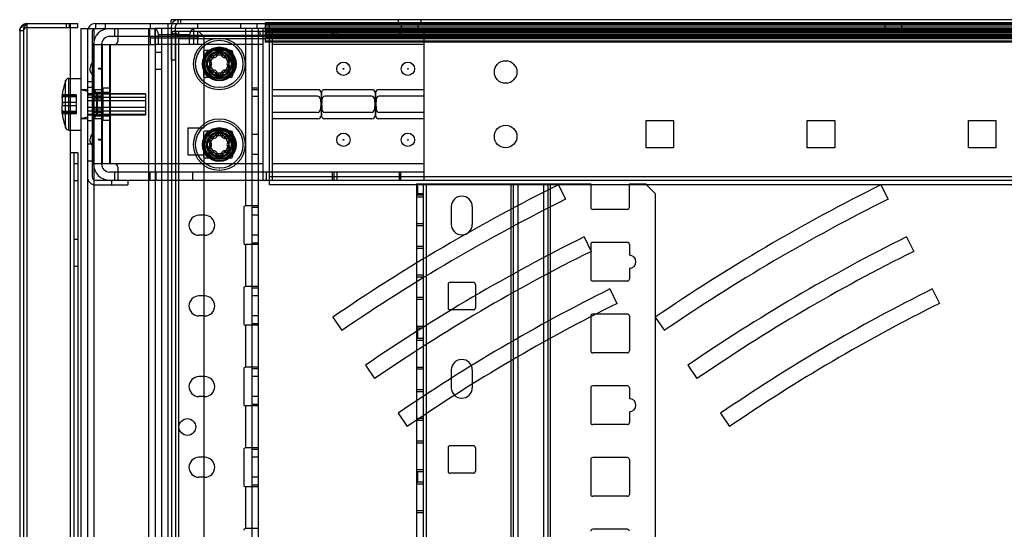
# Model space of a CAD drawing. Header units: millimetres. Extents: x 209 to 825, y 116 to 1310.
# Tile 51 of 70: x 211 to 516, y 1152 to 1310. Entities that reach past the tile are written whole.
import ezdxf

# ---------------------------------------------------------------- set-up
doc = ezdxf.new("R2010")
doc.units = ezdxf.units.MM
doc.header["$LTSCALE"] = 92.70943
doc.layers.get('0').update_dxf_attribs({"linetype": 'CONTINUOUS'})

msp = doc.modelspace()

# ---------------------------------------------------------------- linework, layer by layer
at = {"color": 7, "linetype": 'Continuous'}
for p, q in [((257.76, 1308.76), (257.76, 1309.96)), ((705.76, 1309.96), (257.76, 1309.96)), ((259.96, 1308.76), (259.96, 1309.96)), ((260.76, 1308.76), (260.76, 1309.96)), ((328.26, 1308.76), (328.26, 1309.96)), ((335.26, 1308.76), (335.26, 1309.96)), ((212.96, 1308.76), (212.96, 166.76)), ((212.96, 1308.76), (228.76, 1308.76)), ((212.96, 1307.56), (228.76, 1307.56)), ((225.26, 1307.56), (225.26, 1308.76)), ((226.26, 1307.56), (226.26, 1308.76)), ((226.56, 1086.26), (226.56, 1308.76)), ((228.76, 1307.56), (228.76, 1308.76)), ((229.76, 1307.26), (229.76, 135.26)), ((229.76, 1307.26), (252.66, 1307.26)), ((231.76, 1307.26), (231.76, 135.26)), ((233.76, 1307.26), (233.76, 135.26)), ((234.26, 1308.76), (234.26, 1307.26)), ((234.26, 1308.76), (786.46, 1308.76)), ((237.26, 1308.76), (237.26, 1307.26)), ((240.16, 1307.26), (240.16, 1304.76)), ((241.16, 1307.26), (241.16, 1303.26)), ((250.76, 1307.26), (250.76, 135.26)), ((251.16, 1304.76), (251.16, 1307.26)), ((251.36, 1307.26), (251.36, 1308.76)), ((252.66, 1307.26), (252.66, 1302.26)), ((264.66, 1307.26), (252.66, 1307.26)), ((252.76, 1307.26), (252.76, 135.26)), ((254.76, 1307.26), (254.76, 135.26)), ((256.76, 135.26), (256.76, 1308.76)), ((257.76, 1307.76), (257.76, 1297.46)), ((258.96, 1307.76), (258.96, 1297.46)), ((264.66, 1307.26), (264.66, 1302.26)), ((756.06, 1307.26), (264.66, 1307.26)), ((265.96, 1307.26), (265.96, 1308.76)), ((279.26, 1308.76), (279.26, 1307.26)), ((280.76, 1307.26), (280.76, 1252.26)), ((282.76, 1307.26), (282.76, 135.26)), ((284.26, 1308.76), (284.26, 1307.26)), ((284.76, 1307.26), (284.76, 135.26)), ((286.16, 1307.26), (286.16, 1260.26)), ((286.86, 1308.96), (286.86, 1302.96)), ((733.86, 1308.96), (286.86, 1308.96)), ((733.86, 1308.46), (286.86, 1308.46)), ((733.86, 1307.96), (286.86, 1307.96)), ((733.86, 1307.36), (286.86, 1307.36)), ((733.86, 1307.01), (286.86, 1307.01)), ((287.16, 1307.26), (287.16, 1304.76)), ((288.16, 1307.26), (288.16, 1304.76)), ((288.26, 1258.76), (288.26, 1308.76)), ((289.16, 1260.37), (289.16, 1307.16)), ((307.66, 1307.26), (307.66, 1304.76)), ((308.16, 1307.26), (308.16, 1304.76)), ((309.16, 1307.26), (309.16, 1304.76)), ((328.4, 1307.26), (328.4, 1304.76)), ((328.9, 1307.26), (328.9, 1304.76)), ((329.16, 1307.26), (329.16, 1308.76)), ((334.36, 1307.26), (334.36, 1308.76)), ((336.16, 1260.26), (336.16, 1307.26)), ((479.16, 1307.26), (479.16, 1308.76)), ((484.36, 1307.26), (484.36, 1308.76)), ((210.76, 1306.56), (210.76, 168.96)), ((211.96, 1306.56), (210.76, 1306.56)), ((211.96, 1306.56), (211.96, 168.96)), ((233.26, 1306.26), (233.26, 1261.26)), ((336.16, 1304.76), (238.66, 1304.76)), ((251.36, 1302.26), (251.36, 1304.76)), ((265.96, 1304.26), (251.36, 1304.26)), ((253.86, 1302.26), (253.86, 1305.26)), ((263.46, 1305.26), (253.86, 1305.26)), ((258.96, 1305.46), (257.76, 1305.46)), ((257.86, 1306.26), (257.86, 138.26)), ((762.86, 1306.26), (257.86, 1306.26)), ((259.06, 1306.26), (259.06, 138.26)), ((260.06, 1306.26), (260.06, 138.26)), ((760.66, 1305.06), (260.06, 1305.06)), ((760.66, 1304.06), (260.06, 1304.06)), ((263.46, 1302.26), (263.46, 1305.26)), ((265.86, 1306.26), (265.86, 1305.06)), ((265.96, 1302.26), (265.96, 1304.76)), ((266.36, 1306.26), (267.86, 1304.76)), ((267.86, 1304.76), (267.86, 1276.41)), ((285.36, 1305.06), (285.36, 1306.26)), ((733.86, 1306.81), (286.86, 1306.81)), ((733.86, 1306.76), (286.86, 1306.76)), ((733.86, 1306.49), (286.86, 1306.49)), ((733.86, 1306.06), (286.86, 1306.06)), ((733.86, 1305.76), (286.86, 1305.76)), ((733.86, 1305.26), (286.86, 1305.26)), ((733.86, 1305.04), (286.86, 1305.04)), ((733.86, 1304.96), (286.86, 1304.96)), ((733.86, 1304.56), (286.86, 1304.56)), ((733.86, 1304.46), (286.86, 1304.46)), ((733.86, 1304.36), (286.86, 1304.36)), ((733.86, 1304.23), (286.86, 1304.23)), ((733.86, 1304.06), (286.86, 1304.06)), ((233.66, 1302.26), (233.66, 1265.26)), ((233.66, 1302.26), (252.66, 1302.26)), ((233.86, 1265.26), (233.86, 1302.26)), ((236.16, 1302.26), (236.16, 1265.26)), ((236.36, 1302.26), (236.36, 1265.26)), ((238.66, 1302.26), (238.66, 1265.26)), ((238.86, 1302.26), (238.86, 1265.26)), ((264.66, 1302.26), (252.66, 1302.26)), ((286.16, 1302.26), (264.66, 1302.26)), ((272.66, 1303.6), (272.59, 1303.6)), ((272.66, 1303.6), (272.73, 1303.6)), ((733.86, 1303.36), (286.86, 1303.36)), ((733.86, 1303.31), (286.86, 1303.31)), ((733.86, 1303.23), (286.86, 1303.23)), ((733.86, 1303.16), (286.86, 1303.16)), ((733.86, 1303.05), (286.86, 1303.05)), ((733.86, 1303.01), (286.86, 1303.01)), ((733.86, 1302.96), (286.86, 1302.96)), ((336.16, 1302.26), (289.16, 1302.26)), ((252.76, 1299.86), (254.76, 1299.86)), ((267.76, 1299.96), (267.76, 1292.56)), ((276.26, 1300.46), (268.26, 1300.46)), ((276.76, 1299.96), (276.76, 1292.56)), ((258.96, 1297.46), (257.76, 1297.46)), ((225.96, 1275.76), (225.96, 1291.76)), ((225.96, 1291.76), (229.76, 1291.76)), ((252.76, 1294.66), (254.76, 1294.66)), ((276.26, 1292.06), (268.26, 1292.06)), ((225.02, 1276.43), (225.02, 1291.1)), ((231.76, 1290.86), (233.26, 1290.86)), ((233.26, 1288.91), (231.76, 1288.91)), ((236.41, 1278.76), (236.41, 1288.76)), ((238.86, 1288.76), (236.41, 1288.76)), ((236.61, 1278.76), (236.61, 1288.76)), ((272.66, 1288.93), (272.59, 1288.93)), ((272.66, 1288.93), (272.73, 1288.93)), ((284.76, 1288.76), (282.76, 1288.76)), ((228.26, 1286.15), (223.89, 1286.15)), ((223.97, 1286.57), (223.9, 1286.21)), ((223.97, 1286.57), (223.9, 1286.21)), ((228.26, 1286.57), (223.97, 1286.57)), ((228.26, 1286.04), (223.97, 1286.04)), ((228.26, 1286.73), (224.01, 1286.73)), ((228.26, 1286.73), (228.26, 1280.8)), ((231.76, 1287.76), (229.76, 1288.26)), ((231.76, 1288.26), (229.76, 1288.26)), ((231.76, 1287), (249.76, 1287)), ((249.76, 1286.95), (231.76, 1286.95)), ((231.76, 1286.66), (233.26, 1286.66)), ((249.76, 1285.9), (231.76, 1285.9)), ((236.16, 1288.26), (233.66, 1288.26)), ((236.16, 1287.32), (233.66, 1287.32)), ((236.16, 1286.26), (233.66, 1286.26)), ((234.66, 1280.11), (234.66, 1287.41)), ((238.86, 1287.41), (234.66, 1287.41)), ((234.86, 1280.11), (234.86, 1287.41)), ((249.76, 1287), (249.76, 1280.53)), ((284.76, 1288.26), (282.76, 1288.26)), ((282.76, 1286.26), (284.76, 1286.26)), ((303.24, 1288.26), (289.16, 1288.26)), ((303.05, 1286.26), (289.16, 1286.26)), ((304.31, 1287.32), (304.05, 1282.21)), ((304.24, 1287.32), (304.51, 1282.21)), ((320.01, 1288.26), (305.31, 1288.26)), ((319.82, 1286.26), (305.51, 1286.26)), ((321.08, 1287.32), (320.82, 1282.21)), ((321.01, 1287.32), (321.28, 1282.21)), ((336.16, 1288.26), (322.08, 1288.26)), ((336.16, 1286.26), (322.28, 1286.26)), ((228.26, 1284.29), (223.97, 1284.29)), ((228.26, 1283.24), (223.97, 1283.24)), ((249.76, 1284.82), (231.76, 1284.82)), ((249.76, 1282.71), (231.76, 1282.71)), ((236.16, 1285.32), (233.66, 1285.32)), ((304.05, 1285.32), (304.31, 1280.21)), ((304.51, 1285.32), (304.24, 1280.21)), ((320.82, 1285.32), (321.08, 1280.21)), ((321.28, 1285.32), (321.01, 1280.21)), ((228.26, 1281.38), (223.89, 1281.38)), ((223.97, 1280.96), (223.9, 1281.35)), ((223.97, 1280.96), (223.9, 1281.35)), ((228.26, 1281.49), (223.97, 1281.49)), ((228.26, 1280.96), (223.97, 1280.96)), ((228.26, 1280.8), (224.01, 1280.8)), ((231.76, 1279.76), (229.76, 1279.26)), ((249.76, 1281.63), (231.76, 1281.63)), ((249.76, 1280.58), (231.76, 1280.58)), ((231.76, 1280.53), (249.76, 1280.53)), ((236.16, 1282.21), (233.66, 1282.21)), ((236.16, 1281.26), (233.66, 1281.26)), ((236.16, 1280.21), (233.66, 1280.21)), ((238.86, 1280.11), (234.66, 1280.11)), ((303.05, 1281.26), (289.16, 1281.26)), ((319.82, 1281.26), (305.51, 1281.26)), ((336.16, 1281.26), (322.28, 1281.26)), ((231.76, 1279.26), (229.76, 1279.26)), ((233.26, 1278.61), (231.76, 1278.61)), ((236.16, 1279.26), (233.66, 1279.26)), ((238.86, 1278.76), (236.41, 1278.76)), ((262.86, 1276.41), (262.86, 1268.11)), ((262.86, 1276.41), (267.86, 1276.41)), ((272.66, 1278.6), (272.59, 1278.6)), ((272.66, 1278.6), (272.73, 1278.6)), ((303.24, 1279.26), (289.16, 1279.26)), ((320.01, 1279.26), (305.31, 1279.26)), ((336.16, 1279.26), (322.08, 1279.26)), ((405.01, 1270.26), (405.01, 1278.76)), ((405.01, 1278.76), (413.51, 1278.76)), ((413.51, 1278.76), (413.51, 1270.26)), ((455.01, 1270.26), (455.01, 1278.76)), ((455.01, 1278.76), (463.51, 1278.76)), ((463.51, 1278.76), (463.51, 1270.26)), ((505.01, 1270.26), (505.01, 1278.76)), ((505.01, 1278.76), (513.51, 1278.76)), ((513.51, 1278.76), (513.51, 1270.26)), ((225.96, 1275.76), (229.76, 1275.76)), ((267.76, 1274.96), (267.76, 1267.56)), ((276.26, 1275.46), (268.26, 1275.46)), ((276.76, 1274.96), (276.76, 1267.56)), ((284.76, 1274.36), (282.76, 1274.36)), ((233.26, 1271.36), (231.76, 1271.36)), ((413.51, 1270.26), (405.01, 1270.26)), ((463.51, 1270.26), (455.01, 1270.26)), ((513.51, 1270.26), (505.01, 1270.26)), ((228.76, 1268.76), (226.56, 1268.76)), ((227.56, 1268.76), (227.56, 1086.26)), ((228.76, 1268.76), (228.76, 1086.26)), ((262.86, 1268.11), (267.86, 1268.11)), ((267.86, 1268.11), (267.86, 176.41)), ((284.76, 1268.16), (282.76, 1268.16)), ((227.56, 1265.36), (228.76, 1265.36)), ((233.26, 1266.16), (231.76, 1266.16)), ((286.16, 1265.26), (233.66, 1265.26)), ((241.16, 1264.26), (241.16, 1260.26)), ((276.26, 1267.06), (268.26, 1267.06)), ((336.16, 1265.26), (289.16, 1265.26)), ((336.16, 1262.76), (238.66, 1262.76)), ((240.16, 1262.76), (240.16, 1260.26)), ((251.16, 1262.76), (251.16, 1260.26)), ((253.01, 1262.76), (253.01, 1260.26)), ((264.31, 1262.76), (264.31, 1260.26)), ((272.66, 1263.93), (272.59, 1263.93)), ((272.66, 1263.93), (272.73, 1263.93)), ((287.16, 1262.76), (287.16, 1260.26)), ((288.16, 1262.76), (288.16, 1260.26)), ((732.46, 1261.26), (288.26, 1261.26)), ((307.66, 1262.76), (307.66, 1260.26)), ((308.16, 1262.76), (308.16, 1260.26)), ((309.16, 1262.76), (309.16, 1260.26)), ((328.4, 1262.76), (328.4, 1260.26)), ((328.9, 1262.76), (328.9, 1260.26)), ((227.56, 1260.16), (228.76, 1260.16)), ((234.26, 1260.26), (786.46, 1260.26)), ((234.26, 1258.76), (244.26, 1258.76)), ((239.26, 1260.26), (239.26, 1258.76)), ((244.26, 1260.26), (244.26, 1258.76)), ((732.46, 1258.76), (288.26, 1258.76)), ((333.86, 1259.13), (333.86, 188.43)), ((333.86, 1259.13), (387.86, 1259.13)), ((335.86, 1258.77), (333.86, 1258.77)), ((333.86, 1258.52), (334.16, 1258.52)), ((334.16, 1258.52), (334.16, 1255.84)), ((335.86, 1259.13), (335.86, 188.43)), ((336.86, 1259.13), (336.86, 188.43)), ((363.12, 1259.13), (363.12, 188.43)), ((363.83, 1259.13), (363.83, 188.43)), ((365.24, 1259.13), (365.24, 188.43)), ((373.16, 1259.13), (373.16, 188.43)), ((374.57, 1259.13), (374.57, 188.43)), ((375.28, 1259.13), (375.28, 188.43)), ((377.87, 1258.8), (380.08, 1254.32)), ((387.86, 1259.13), (387.86, 1251.78)), ((399.86, 1251.78), (399.86, 1259.13)), ((399.86, 1259.13), (405.07, 1259.13)), ((405.19, 1258.8), (407.86, 1256.13)), ((477.87, 1258.8), (480.08, 1254.32)), ((333.86, 1257.18), (334.16, 1257.18)), ((333.86, 1256.13), (335.86, 1256.13)), ((333.86, 1255.84), (334.16, 1255.84)), ((335.86, 1255.58), (333.86, 1255.58)), ((407.86, 1256.13), (407.86, 191.43)), ((284.76, 1252.26), (280.76, 1252.26)), ((335.86, 1254.98), (333.86, 1254.98)), ((344.61, 1252.04), (344.61, 1246.54)), ((351.11, 1252.04), (351.11, 1246.54)), ((268.16, 1249.36), (266.36, 1249.36)), ((280.26, 1251.76), (280.26, 1240.76)), ((284.76, 1251.76), (282.76, 1251.76)), ((284.76, 1249.36), (282.76, 1249.36)), ((399.26, 1251.18), (388.46, 1251.18)), ((335.86, 1246.68), (333.86, 1246.68)), ((335.86, 1246.08), (333.86, 1246.08)), ((268.16, 1243.16), (266.36, 1243.16)), ((284.76, 1243.16), (282.76, 1243.16)), ((227.56, 1241.91), (228.76, 1241.91)), ((280.76, 1240.26), (280.76, 1227.26)), ((284.76, 1240.26), (280.76, 1240.26)), ((284.76, 1240.76), (282.76, 1240.76)), ((385.83, 1242.66), (388.04, 1238.18)), ((387.86, 1240.35), (387.86, 1229.55)), ((399.26, 1240.95), (388.46, 1240.95)), ((399.86, 1240.35), (399.86, 1236.95)), ((485.83, 1242.66), (488.04, 1238.18)), ((335.86, 1239.7), (333.86, 1239.7)), ((335.86, 1239.1), (333.86, 1239.1)), ((227.56, 1233.61), (228.76, 1233.61)), ((335.86, 1230.8), (333.86, 1230.8)), ((399.86, 1232.95), (399.86, 1229.55)), ((335.86, 1230.2), (333.86, 1230.2)), ((343.61, 1227.94), (343.61, 1220.64)), ((351.51, 1228.54), (344.21, 1228.54)), ((352.11, 1227.94), (352.11, 1220.64)), ((399.26, 1228.95), (388.46, 1228.95)), ((280.26, 1226.76), (280.26, 1215.76)), ((284.76, 1227.26), (280.76, 1227.26)), ((284.76, 1226.76), (282.76, 1226.76)), ((393.79, 1226.52), (396, 1222.03)), ((493.79, 1226.52), (496, 1222.03)), ((268.16, 1224.36), (266.36, 1224.36)), ((284.76, 1224.36), (282.76, 1224.36)), ((335.86, 1223.83), (333.86, 1223.83)), ((335.86, 1223.23), (333.86, 1223.23)), ((351.51, 1220.04), (344.21, 1220.04)), ((399.26, 1218.73), (388.46, 1218.73)), ((268.16, 1218.16), (266.36, 1218.16)), ((284.76, 1218.16), (282.76, 1218.16)), ((284.76, 1215.76), (282.76, 1215.76)), ((307.86, 1217.76), (310.68, 1213.63)), ((387.86, 1218.13), (387.86, 1207.33)), ((399.86, 1218.13), (399.86, 1207.33)), ((407.86, 1217.76), (410.68, 1213.63)), ((280.76, 1215.26), (280.76, 1202.26)), ((284.76, 1215.26), (280.76, 1215.26)), ((335.86, 1214.93), (333.86, 1214.93)), ((335.86, 1214.33), (333.86, 1214.33)), ((333.86, 1214.07), (334.16, 1214.07)), ((333.86, 1212.73), (334.16, 1212.73)), ((334.16, 1214.07), (334.16, 1211.39)), ((333.86, 1211.39), (334.16, 1211.39)), ((335.86, 1211.13), (333.86, 1211.13)), ((335.86, 1210.53), (333.86, 1210.53)), ((399.26, 1206.73), (388.46, 1206.73)), ((280.26, 1201.76), (280.26, 1190.76)), ((284.76, 1202.26), (280.76, 1202.26)), ((284.76, 1201.76), (282.76, 1201.76)), ((317.99, 1202.89), (320.81, 1198.75)), ((335.86, 1202.23), (333.86, 1202.23)), ((335.86, 1201.63), (333.86, 1201.63)), ((344.61, 1201.43), (344.61, 1195.93)), ((351.11, 1201.43), (351.11, 1195.93)), ((417.99, 1202.89), (420.81, 1198.75)), ((268.16, 1199.36), (266.36, 1199.36)), ((284.76, 1199.36), (282.76, 1199.36)), ((335.86, 1195.25), (333.86, 1195.25)), ((335.86, 1194.65), (333.86, 1194.65)), ((387.86, 1195.9), (387.86, 1185.1)), ((399.26, 1196.5), (388.46, 1196.5)), ((399.86, 1195.9), (399.86, 1192.5)), ((268.16, 1193.16), (266.36, 1193.16)), ((284.76, 1193.16), (282.76, 1193.16)), ((280.76, 1190.26), (280.76, 1177.26)), ((284.76, 1190.26), (280.76, 1190.26)), ((284.76, 1190.76), (282.76, 1190.76)), ((328.12, 1188.01), (330.94, 1183.87)), ((399.86, 1188.5), (399.86, 1185.1)), ((428.12, 1188.01), (430.94, 1183.87)), ((335.86, 1186.35), (333.86, 1186.35)), ((335.86, 1185.75), (333.86, 1185.75)), ((399.26, 1184.5), (388.46, 1184.5)), ((335.86, 1179.38), (333.86, 1179.38)), ((335.86, 1178.78), (333.86, 1178.78)), ((280.26, 1176.76), (280.26, 1165.76)), ((284.76, 1177.26), (280.76, 1177.26)), ((284.76, 1176.76), (282.76, 1176.76)), ((343.61, 1177.33), (343.61, 1170.03)), ((351.51, 1177.93), (344.21, 1177.93)), ((352.11, 1177.33), (352.11, 1170.03)), ((268.16, 1174.36), (266.36, 1174.36)), ((284.76, 1174.36), (282.76, 1174.36)), ((387.86, 1173.68), (387.86, 1162.88)), ((399.26, 1174.28), (388.46, 1174.28)), ((399.86, 1173.68), (399.86, 1162.88)), ((335.86, 1170.48), (333.86, 1170.48)), ((335.86, 1169.88), (333.86, 1169.88)), ((333.86, 1169.62), (334.16, 1169.62)), ((334.16, 1169.62), (334.16, 1166.94)), ((268.16, 1168.16), (266.36, 1168.16)), ((284.76, 1168.16), (282.76, 1168.16)), ((333.86, 1168.28), (334.16, 1168.28)), ((333.86, 1166.94), (334.16, 1166.94)), ((335.86, 1166.68), (333.86, 1166.68)), ((351.51, 1169.43), (344.21, 1169.43)), ((280.76, 1165.26), (280.76, 1152.26)), ((284.76, 1165.26), (280.76, 1165.26)), ((284.76, 1165.76), (282.76, 1165.76)), ((335.86, 1166.08), (333.86, 1166.08)), ((399.26, 1162.28), (388.46, 1162.28)), ((335.86, 1157.78), (333.86, 1157.78)), ((335.86, 1157.18), (333.86, 1157.18)), ((284.76, 1152.26), (280.76, 1152.26)), ((399.26, 1152.05), (388.46, 1152.05))]:
    msp.add_line(p, q, dxfattribs=at)
for centre, radius in [((272.66, 1296.26), 8), ((272.66, 1296.26), 7.33), ((272.66, 1296.26), 5.25), ((272.66, 1296.26), 5), ((272.66, 1296.26), 4.65), ((272.66, 1296.26), 4.5), ((272.66, 1296.26), 4), ((272.66, 1296.26), 3.65), ((311.16, 1294.76), 2.08), ((311.16, 1294.76), 0.11), ((331.16, 1294.76), 2.08), ((331.16, 1294.76), 0.11), ((361.46, 1293.76), 3.5), ((272.66, 1271.26), 8), ((272.66, 1271.26), 7.33), ((272.66, 1271.26), 5.25), ((361.46, 1273.76), 3.5), ((272.66, 1271.26), 5), ((272.66, 1271.26), 4.65), ((272.66, 1271.26), 4.5), ((272.66, 1271.26), 4), ((272.66, 1271.26), 3.65), ((311.16, 1272.76), 2.08), ((331.16, 1272.76), 2.08), ((311.16, 1272.76), 0.11), ((331.16, 1272.76), 0.11), ((262.76, 1183.76), 2.6)]:
    msp.add_circle(centre, radius, dxfattribs=at)
for centre, radius, start, end in [((259.96, 1307.76), 2.2, 90, 180), ((212.96, 1306.56), 2.2, 90, 180), ((212.96, 1306.56), 1, 90, 180), ((234.26, 1306.26), 2.5, 90, 180), ((234.26, 1306.26), 1, 90, 180), ((238.66, 1302.26), 5, 90, 180), ((251.86, 1305.26), 2, 0, 90), ((259.96, 1307.76), 1, 90, 180), ((265.46, 1305.26), 2, 90, 180), ((238.66, 1302.26), 2.5, 90, 180), ((250.86, 1304.26), 0.5, 0, 89.9997), ((266.46, 1304.26), 0.5, 90.0003, 180), ((240.16, 1303.26), 1, 270.0041, 360), ((268.26, 1299.96), 0.5, 90, 180), ((270.93, 1297.26), 1.5, 105.4543, 194.5457), ((277.22, 1293.63), 8, 134.5457, 165.4543), ((270.24, 1297.66), 0.545, 74.6677, 225.3323), ((270.76, 1299.56), 1.42, 254.6677, 345.3323), ((272.66, 1291), 8, 74.5457, 105.4543), ((272.66, 1298.26), 1.5, 45.4543, 134.5457), ((272.66, 1299.06), 0.545, 14.6677, 165.3323), ((274.56, 1299.56), 1.42, 194.6677, 285.3323), ((268.1, 1293.63), 8, 14.5457, 45.4543), ((274.4, 1297.26), 1.5, 345.4543, 74.5457), ((275.08, 1297.66), 0.545, 314.6677, 105.3323), ((276.26, 1299.96), 0.5, 0, 90), ((270.93, 1295.26), 1.5, 165.4543, 254.5457), ((277.22, 1298.9), 8, 194.5457, 225.4543), ((270.24, 1294.87), 0.545, 134.6677, 285.3323), ((268.86, 1296.26), 1.42, 314.6677, 45.3323), ((268.1, 1298.9), 8, 314.5457, 345.4543), ((274.4, 1295.26), 1.5, 285.4543, 14.5457), ((275.08, 1294.87), 0.545, 254.6677, 45.3323), ((276.47, 1296.26), 1.42, 134.6677, 225.3323), ((225.96, 1290.76), 1, 90, 160.6088), ((268.26, 1292.56), 0.5, 180, 270), ((270.76, 1292.97), 1.42, 14.6677, 105.3323), ((272.66, 1301.53), 8, 254.5457, 285.4543), ((272.66, 1294.26), 1.5, 225.4543, 314.5457), ((272.66, 1293.47), 0.545, 194.6677, 345.3323), ((274.56, 1292.97), 1.42, 74.6677, 165.3323), ((276.26, 1292.56), 0.5, 270, 360), ((245.85, 1283.76), 22.08, 160.6088, 173.808), ((236.41, 1289.01), 0.25, 180.001, 270), ((236.61, 1289.01), 0.25, 180.001, 270), ((234.66, 1288.41), 1, 180, 270), ((234.86, 1288.41), 1, 180, 270), ((303.05, 1285.26), 1, 3, 90), ((303.24, 1287.26), 1, 3, 90), ((305.31, 1287.26), 1, 90, 177), ((305.51, 1285.26), 1, 90, 177), ((319.82, 1285.26), 1, 3, 90), ((320.01, 1287.26), 1, 3, 90), ((322.08, 1287.26), 1, 90, 177), ((322.28, 1285.26), 1, 90, 177), ((245.85, 1283.76), 22.08, 186.192, 199.3912), ((234.66, 1279.11), 1, 90, 180), ((234.86, 1279.11), 1, 90, 180), ((303.05, 1282.26), 1, 270, 357), ((303.24, 1280.26), 1, 270, 357), ((305.31, 1280.26), 1, 183, 270), ((305.51, 1282.26), 1, 183, 270), ((319.82, 1282.26), 1, 270, 357), ((320.01, 1280.26), 1, 270, 357), ((322.08, 1280.26), 1, 183, 270), ((322.28, 1282.26), 1, 183, 270), ((225.96, 1276.76), 1, 199.3912, 270), ((236.41, 1278.51), 0.25, 90, 179.999), ((236.61, 1278.51), 0.25, 90, 179.999), ((268.26, 1274.96), 0.5, 90, 180), ((270.93, 1272.26), 1.5, 105.4543, 194.5457), ((277.22, 1268.63), 8, 134.5457, 165.4543), ((270.76, 1274.56), 1.42, 254.6677, 345.3323), ((272.66, 1266), 8, 74.5457, 105.4543), ((272.66, 1273.26), 1.5, 45.4543, 134.5457), ((272.66, 1274.06), 0.545, 14.6677, 165.3323), ((274.56, 1274.56), 1.42, 194.6677, 285.3323), ((268.1, 1268.63), 8, 14.5457, 45.4543), ((274.4, 1272.26), 1.5, 345.4543, 74.5457), ((276.26, 1274.96), 0.5, 0, 90), ((270.93, 1270.26), 1.5, 165.4543, 254.5457), ((277.22, 1273.9), 8, 194.5457, 225.4543), ((270.24, 1272.66), 0.545, 74.6677, 225.3323), ((268.86, 1271.26), 1.42, 314.6677, 45.3323), ((268.1, 1273.9), 8, 314.5457, 345.4543), ((274.4, 1270.26), 1.5, 285.4543, 14.5457), ((275.08, 1272.66), 0.545, 314.6677, 105.3323), ((276.47, 1271.26), 1.42, 134.6677, 225.3323), ((268.26, 1267.56), 0.5, 180, 270), ((270.24, 1269.87), 0.545, 134.6677, 285.3323), ((270.76, 1267.97), 1.42, 14.6677, 105.3323), ((272.66, 1276.53), 8, 254.5457, 285.4543), ((272.66, 1269.26), 1.5, 225.4543, 314.5457), ((272.66, 1268.47), 0.545, 194.6677, 345.3323), ((274.56, 1267.97), 1.42, 74.6677, 165.3323), ((275.08, 1269.87), 0.545, 254.6677, 45.3323), ((276.26, 1267.56), 0.5, 270, 360), ((238.66, 1265.26), 5, 180, 270), ((238.66, 1265.26), 2.5, 180, 270), ((240.16, 1264.26), 1, 0, 90), ((234.26, 1261.26), 2.5, 180, 270), ((234.26, 1261.26), 1, 180, 270), ((635.98, 738.29), 581, 116.3756, 124.38466), ((405.57, 1259.13), 0.5, 180, 225), ((735.98, 738.29), 581, 116.3756, 124.38466), ((347.86, 1252.04), 3.25, 0, 180), ((280.76, 1251.76), 0.5, 89.9996, 180), ((635.98, 738.29), 576, 116.37669, 124.38583), ((735.98, 738.29), 576, 116.37669, 124.38583), ((266.36, 1246.26), 3.1, 90, 270), ((268.16, 1246.26), 3.1, 270, 90), ((388.46, 1251.78), 0.6, 180, 270), ((399.26, 1251.78), 0.6, 270, 360), ((347.86, 1246.54), 3.25, 180, 360), ((280.76, 1240.76), 0.5, 180, 270.0004), ((635.98, 738.29), 563, 116.3796, 124.389), ((388.46, 1240.35), 0.6, 90, 180), ((399.26, 1240.35), 0.6, 0, 90), ((735.98, 738.29), 563, 116.3796, 124.389), ((635.98, 738.29), 558, 116.3808, 124.3902), ((399.86, 1234.95), 2, 270, 90), ((735.98, 738.29), 558, 116.3808, 124.3902), ((344.21, 1227.94), 0.6, 90, 180), ((351.51, 1227.94), 0.6, 0, 90), ((388.46, 1229.55), 0.6, 180, 270), ((399.26, 1229.55), 0.6, 270, 360), ((280.76, 1226.76), 0.5, 89.9996, 180), ((635.98, 738.29), 545, 116.3839, 124.3936), ((735.98, 738.29), 545, 116.3839, 124.3936), ((266.36, 1221.26), 3.1, 90, 270), ((268.16, 1221.26), 3.1, 270, 90), ((635.98, 738.29), 540, 116.3851, 124.3949), ((735.98, 738.29), 540, 116.3851, 124.3949), ((344.21, 1220.64), 0.6, 180, 270), ((351.51, 1220.64), 0.6, 270, 360), ((388.46, 1218.13), 0.6, 90, 180), ((399.26, 1218.13), 0.6, 0, 90), ((280.76, 1215.76), 0.5, 180, 270.0004), ((388.46, 1207.33), 0.6, 180, 270), ((399.26, 1207.33), 0.6, 270, 360), ((347.86, 1201.43), 3.25, 0, 180), ((280.76, 1201.76), 0.5, 89.9996, 180), ((266.36, 1196.26), 3.1, 90, 270), ((268.16, 1196.26), 3.1, 270, 90), ((347.86, 1195.93), 3.25, 180, 360), ((388.46, 1195.9), 0.6, 90, 180), ((399.26, 1195.9), 0.6, 0, 90), ((399.86, 1190.5), 2, 270, 90), ((280.76, 1190.76), 0.5, 180, 270.0004), ((388.46, 1185.1), 0.6, 180, 270), ((399.26, 1185.1), 0.6, 270, 360), ((280.76, 1176.76), 0.5, 89.9996, 180), ((344.21, 1177.33), 0.6, 90, 180), ((351.51, 1177.33), 0.6, 0, 90), ((266.36, 1171.26), 3.1, 90, 270), ((268.16, 1171.26), 3.1, 270, 90), ((388.46, 1173.68), 0.6, 90, 180), ((399.26, 1173.68), 0.6, 0, 90), ((344.21, 1170.03), 0.6, 180, 270), ((351.51, 1170.03), 0.6, 270, 360), ((280.76, 1165.76), 0.5, 180, 270.0004), ((388.46, 1162.88), 0.6, 180, 270), ((399.26, 1162.88), 0.6, 270, 360), ((280.76, 1151.76), 0.5, 89.9996, 180), ((388.46, 1151.45), 0.6, 90, 180), ((399.26, 1151.45), 0.6, 0, 90)]:
    msp.add_arc(centre, radius, start, end, dxfattribs=at)
for points, knots in [([(210.76, 1306.56), (210.76, 1306.83), (211.08, 1307.43), (211.92, 1308.09), (212.59, 1308.53), (212.96, 1308.76)], [0, 0, 0, 0, 0.245167, 0.589458, 1, 1, 1, 1]), ([(211.96, 1306.56), (211.96, 1306.81), (212.07, 1307.34), (212.46, 1308.06), (212.79, 1308.52), (212.96, 1308.76)], [0, 0, 0, 0, 0.3039, 0.638103, 1, 1, 1, 1]), ([(289.16, 1307.16), (289.16, 1307.23), (288.94, 1307.25), (288.74, 1307.26), (288.46, 1307.26), (288.27, 1307.26), (288.16, 1307.26)], [0, 0, 0, 0, 0.204063, 0.42113, 0.695431, 1, 1, 1, 1]), ([(257.86, 1306.26), (257.86, 1306.1), (258.28, 1305.73), (259.03, 1305.43), (259.69, 1305.19), (260.06, 1305.06)], [0, 0, 0, 0, 0.193577, 0.543982, 1, 1, 1, 1]), ([(260.06, 1305.06), (259.89, 1305.19), (259.58, 1305.43), (259.19, 1305.81), (259.06, 1306.12), (259.06, 1306.26)], [0, 0, 0, 0, 0.399076, 0.737101, 1, 1, 1, 1]), ([(288.16, 1304.76), (288.27, 1304.76), (288.47, 1304.77), (288.75, 1304.76), (288.99, 1304.75), (289.16, 1304.64), (289.16, 1304.56)], [0, 0, 0, 0, 0.299535, 0.563498, 0.767899, 1, 1, 1, 1]), ([(233.66, 1296.84), (233.63, 1296.82), (233.44, 1296.68), (233.08, 1296.38), (232.66, 1295.58), (232.56, 1295.04), (232.56, 1294.76)], [0, 0, 0, 0, 0.097112, 0.548556, 0.774278, 1, 1, 1, 1]), ([(233.66, 1292.69), (233.63, 1292.71), (233.44, 1292.85), (233.08, 1293.15), (232.66, 1293.95), (232.56, 1294.49), (232.56, 1294.76)], [0, 0, 0, 0, 0.097112, 0.548556, 0.774278, 1, 1, 1, 1]), ([(236.16, 1294.87), (236.11, 1294.87), (235.93, 1294.87), (235.71, 1294.87), (235.49, 1294.85), (235.34, 1294.84), (235.21, 1294.82), (235.12, 1294.79), (235.06, 1294.79), (235.06, 1294.76)], [0, 0, 0, 0, 0.143795, 0.429197, 0.571898, 0.714598, 0.857299, 0.92865, 1, 1, 1, 1]), ([(236.16, 1294.65), (236.11, 1294.65), (235.93, 1294.66), (235.71, 1294.66), (235.49, 1294.68), (235.34, 1294.69), (235.21, 1294.71), (235.12, 1294.73), (235.06, 1294.74), (235.06, 1294.76)], [0, 0, 0, 0, 0.143795, 0.429197, 0.571898, 0.714598, 0.857299, 0.92865, 1, 1, 1, 1]), ([(223.92, 1285.67), (223.92, 1285.58), (223.9, 1285.4), (223.89, 1285.15), (223.89, 1284.92), (223.9, 1284.71), (223.91, 1284.51), (223.93, 1284.36), (223.97, 1284.29)], [0, 0, 0, 0, 0.19552, 0.378421, 0.546691, 0.697831, 0.827413, 1, 1, 1, 1]), ([(223.97, 1286.57), (223.97, 1286.62), (224.01, 1286.83), (224.01, 1286.41), (223.99, 1286.26), (223.97, 1286.09), (223.97, 1286.04)], [0, 0, 0, 0, 0.184756, 0.449161, 0.808345, 1, 1, 1, 1]), ([(223.97, 1286.57), (223.97, 1286.62), (224.01, 1286.83), (224.01, 1286.41), (223.99, 1286.26), (223.97, 1286.09), (223.97, 1286.04)], [0, 0, 0, 0, 0.184756, 0.449161, 0.808345, 1, 1, 1, 1]), ([(223.97, 1286.04), (223.98, 1286.14), (223.97, 1286.31), (224.04, 1286.42), (223.97, 1286.6), (223.97, 1286.57)], [0, 0, 0, 0, 0.536847, 0.81082, 1, 1, 1, 1]), ([(223.92, 1281.86), (223.92, 1281.92), (223.91, 1282.02), (223.9, 1282.17), (223.89, 1282.37), (223.89, 1282.59), (223.9, 1282.82), (223.91, 1283.03), (223.93, 1283.17), (223.97, 1283.24)], [0, 0, 0, 0, 0.113998, 0.225769, 0.334646, 0.539678, 0.7095, 0.826967, 1, 1, 1, 1]), ([(224.02, 1283.76), (224.02, 1283.81), (224.01, 1283.99), (224.02, 1284.18), (223.97, 1284.29)], [0, 0, 0, 0, 0.282419, 1, 1, 1, 1]), ([(223.97, 1284.29), (224, 1284.21), (224.01, 1284.03), (224.02, 1283.85), (224.02, 1283.76)], [0, 0, 0, 0, 0.492926, 1, 1, 1, 1]), ([(223.97, 1283.24), (224, 1283.31), (224.01, 1283.5), (224.02, 1283.67), (224.02, 1283.76)], [0, 0, 0, 0, 0.477145, 1, 1, 1, 1]), ([(223.97, 1280.96), (223.97, 1280.91), (224, 1280.72), (224.02, 1281.05), (223.99, 1281.21), (223.98, 1281.4), (223.97, 1281.49)], [0, 0, 0, 0, 0.180147, 0.374086, 0.674862, 1, 1, 1, 1]), ([(223.97, 1281.49), (223.97, 1281.44), (223.99, 1281.34), (223.99, 1281.17), (224.04, 1281.09), (223.97, 1280.93), (223.97, 1280.96)], [0, 0, 0, 0, 0.274056, 0.571095, 0.840662, 1, 1, 1, 1]), ([(223.97, 1280.96), (223.97, 1280.91), (224, 1280.72), (224.02, 1281.05), (223.99, 1281.21), (223.98, 1281.4), (223.97, 1281.49)], [0, 0, 0, 0, 0.180147, 0.374086, 0.674862, 1, 1, 1, 1]), ([(233.66, 1274.84), (233.63, 1274.82), (233.44, 1274.68), (233.08, 1274.38), (232.66, 1273.58), (232.56, 1273.04), (232.56, 1272.76)], [0, 0, 0, 0, 0.097112, 0.548556, 0.774278, 1, 1, 1, 1]), ([(233.66, 1270.69), (233.63, 1270.71), (233.44, 1270.85), (233.08, 1271.15), (232.66, 1271.95), (232.56, 1272.49), (232.56, 1272.76)], [0, 0, 0, 0, 0.097112, 0.548556, 0.774278, 1, 1, 1, 1]), ([(236.16, 1272.87), (236.11, 1272.87), (235.93, 1272.87), (235.71, 1272.87), (235.49, 1272.85), (235.34, 1272.84), (235.21, 1272.82), (235.12, 1272.79), (235.06, 1272.79), (235.06, 1272.76)], [0, 0, 0, 0, 0.143795, 0.429197, 0.571898, 0.714598, 0.857299, 0.92865, 1, 1, 1, 1]), ([(236.16, 1272.65), (236.11, 1272.65), (235.93, 1272.66), (235.71, 1272.66), (235.49, 1272.68), (235.34, 1272.69), (235.21, 1272.71), (235.12, 1272.73), (235.06, 1272.74), (235.06, 1272.76)], [0, 0, 0, 0, 0.143795, 0.429197, 0.571898, 0.714598, 0.857299, 0.92865, 1, 1, 1, 1]), ([(289.16, 1262.97), (289.16, 1262.89), (288.98, 1262.78), (288.74, 1262.77), (288.46, 1262.76), (288.27, 1262.76), (288.16, 1262.76)], [0, 0, 0, 0, 0.237079, 0.444576, 0.707733, 1, 1, 1, 1]), ([(288.16, 1260.26), (288.27, 1260.26), (288.46, 1260.26), (288.74, 1260.27), (288.94, 1260.28), (289.16, 1260.3), (289.16, 1260.37)], [0, 0, 0, 0, 0.306169, 0.580953, 0.797082, 1, 1, 1, 1])]:
    msp.add_open_spline(points, degree=3, knots=knots, dxfattribs=at)
for points in [[(223.92, 1285.67), (223.93, 1285.75), (223.94, 1285.83), (223.95, 1285.92)], [(223.97, 1286.04), (223.95, 1285.96), (223.94, 1285.88), (223.94, 1285.79)], [(223.92, 1281.86), (223.93, 1281.78), (223.94, 1281.69), (223.95, 1281.61)], [(223.97, 1281.49), (223.95, 1281.57), (223.94, 1281.65), (223.94, 1281.74)]]:
    msp.add_open_spline(points, degree=3, dxfattribs=at)

doc.saveas('drawing.dxf')
